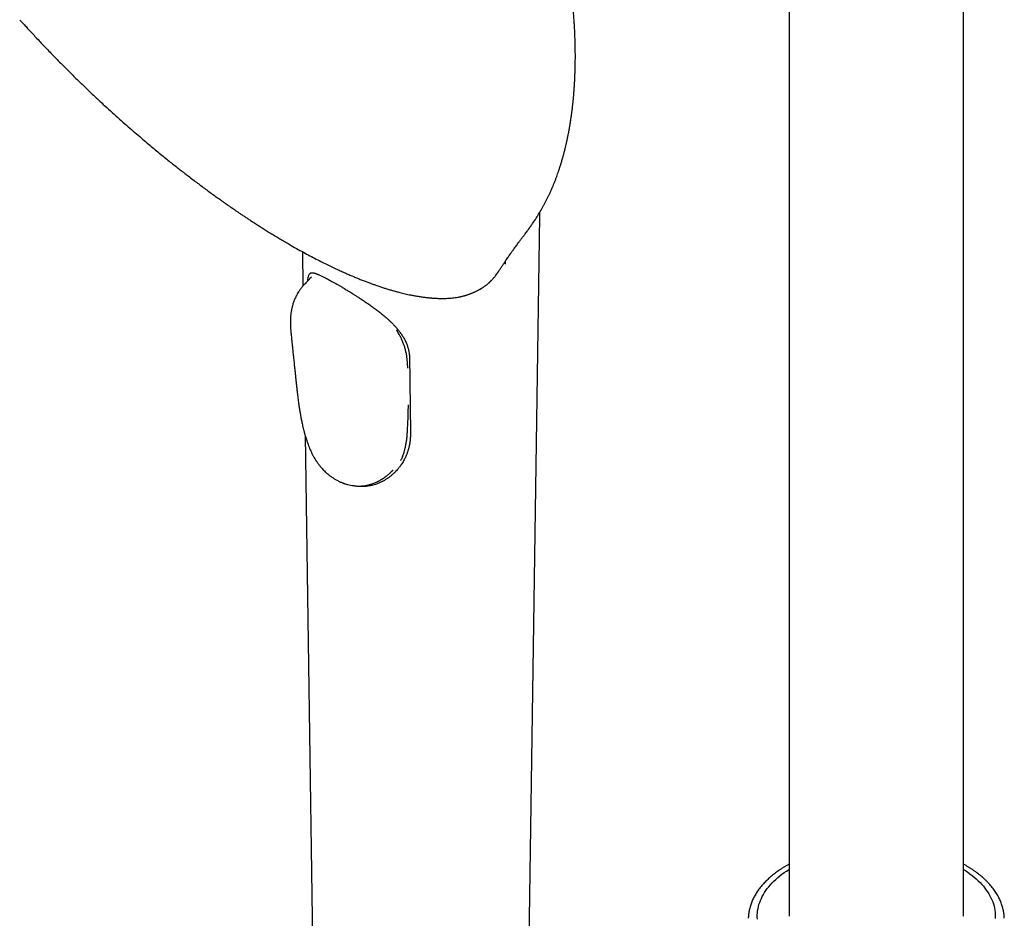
# Model space of a CAD drawing. Header units: millimetres. Extents: x 8 to 1020, y 12 to 2158.
# Tile 12 of 27: x 751 to 875, y 743 to 856. Entities that reach past the tile are written whole.
import ezdxf

# ---------------------------------------------------------------- set-up
doc = ezdxf.new("R2010")
doc.units = ezdxf.units.MM

msp = doc.modelspace()

# ---------------------------------------------------------------- linework, layer by layer
at = {"color": 7, "linetype": 'Continuous', "lineweight": 30}
for p, q in [((847.56, 874.08), (847.56, 743.32)), ((869.56, 743.32), (869.56, 874.08)), ((757.38, 849.18), (757.38, 849.18)), ((814.63, 729.13), (816.12, 831.53)), ((786.19, 827.09), (786.25, 822.76)), ((811.78, 825.89), (811.78, 825.51)), ((787.32, 823.89), (787.1, 823.66)), ((810.86, 824.51), (810.84, 824.49)), ((805.78, 821.36), (805.78, 821.36)), ((799.49, 812.41), (799.45, 813.03)), ((786.53, 803.94), (787.62, 729.13)), ((790.35, 798.39), (790.36, 798.38)), ((790.36, 798.38), (790.37, 798.38))]:
    msp.add_line(p, q, dxfattribs=at)
at = {"color": 7, "linetype": 'Continuous', "lineweight": 30, "flags": 128}
for points in [[(843.57, 742.96), (843.56, 743.22), (843.56, 743.48), (843.57, 743.75), (843.6, 744.01), (843.65, 744.27), (843.7, 744.53), (843.77, 744.79), (843.86, 745.05), (843.95, 745.31), (844.07, 745.56), (844.19, 745.81), (844.33, 746.06), (844.48, 746.31), (844.64, 746.56), (844.82, 746.8), (845.01, 747.04), (845.21, 747.28), (845.43, 747.51), (845.65, 747.74), (845.89, 747.96), (846.14, 748.18), (846.4, 748.4), (846.67, 748.61), (846.96, 748.81), (847.25, 749.01), (847.56, 749.21), (847.56, 749.21)], [(869.56, 749.21), (869.8, 749.06), (870.1, 748.86), (870.38, 748.66), (870.66, 748.45), (870.92, 748.23), (871.18, 748.02), (871.42, 747.79), (871.65, 747.57), (871.86, 747.33), (872.07, 747.1), (872.26, 746.86), (872.44, 746.62), (872.61, 746.37), (872.76, 746.13), (872.9, 745.88), (873.03, 745.62), (873.15, 745.37), (873.25, 745.11), (873.33, 744.86), (873.41, 744.6), (873.47, 744.34), (873.51, 744.07), (873.55, 743.81), (873.57, 743.55), (873.57, 743.29), (873.56, 743.02)]]:
    msp.add_lwpolyline(points, dxfattribs=at)
at = {"color": 7, "linetype": 'Continuous', "lineweight": 30}
for points, knots in [([(814.53, 829.68), (814.56, 829.72), (814.61, 829.79), (814.68, 829.89), (814.74, 829.97), (814.78, 830.02), (814.85, 830.12), (815, 830.33), (815.29, 830.75), (815.67, 831.32), (816.09, 831.99), (816.41, 832.54), (816.65, 832.98), (816.82, 833.3), (816.99, 833.63), (817.15, 833.96), (817.31, 834.27), (817.44, 834.57), (817.57, 834.86), (817.71, 835.16), (817.84, 835.49), (817.99, 835.85), (818.13, 836.21), (818.26, 836.57), (818.38, 836.91), (818.51, 837.26), (818.61, 837.59), (818.7, 837.86), (818.76, 838.07), (818.83, 838.27), (818.89, 838.48), (818.96, 838.72), (819.03, 838.96), (819.09, 839.18), (819.14, 839.38), (819.19, 839.56), (819.24, 839.76), (819.29, 839.95), (819.33, 840.14), (819.38, 840.31), (819.41, 840.47), (819.45, 840.62), (819.48, 840.78), (819.52, 840.95), (819.56, 841.14), (819.6, 841.32), (819.63, 841.47), (819.66, 841.59), (819.68, 841.71), (819.71, 841.83), (819.74, 841.97), (819.77, 842.13), (819.8, 842.3), (819.83, 842.45), (819.85, 842.6), (819.88, 842.74), (819.9, 842.88), (819.93, 843.02), (819.95, 843.16), (819.97, 843.28), (819.99, 843.39), (820, 843.49), (820.02, 843.59), (820.04, 843.69), (820.05, 843.82), (820.07, 843.95), (820.09, 844.08), (820.11, 844.18), (820.12, 844.26), (820.13, 844.35), (820.14, 844.45), (820.16, 844.57), (820.18, 844.7), (820.19, 844.83), (820.21, 844.93), (820.22, 845.03), (820.23, 845.13), (820.25, 845.26), (820.26, 845.4), (820.28, 845.56), (820.3, 845.73), (820.32, 845.9), (820.34, 846.09), (820.36, 846.29), (820.37, 846.47), (820.39, 846.66), (820.41, 846.85), (820.42, 847.03), (820.43, 847.17), (820.44, 847.29), (820.45, 847.43), (820.47, 847.58), (820.47, 847.72), (820.48, 847.84), (820.49, 847.96), (820.5, 848.16), (820.52, 848.43), (820.54, 848.74), (820.55, 849.05), (820.56, 849.34), (820.57, 849.65), (820.58, 849.95), (820.59, 850.24), (820.6, 850.54), (820.6, 850.81), (820.6, 851.1), (820.61, 851.37), (820.61, 851.64), (820.61, 851.92), (820.61, 852.16), (820.6, 852.38), (820.6, 852.58), (820.6, 852.79), (820.59, 853), (820.59, 853.19), (820.59, 853.38), (820.58, 853.55), (820.58, 853.74), (820.57, 853.99), (820.56, 854.31), (820.54, 854.66), (820.53, 855.01), (820.51, 855.32), (820.49, 855.61), (820.48, 855.89), (820.46, 856.18), (820.44, 856.48), (820.42, 856.77), (820.4, 857.02), (820.38, 857.22), (820.37, 857.38), (820.35, 857.57), (820.33, 857.77), (820.31, 857.98), (820.3, 858.17), (820.28, 858.36), (820.26, 858.57), (820.23, 858.81), (820.21, 859.04), (820.18, 859.28), (820.16, 859.51), (820.13, 859.72), (820.11, 859.91), (820.09, 860.1), (820.07, 860.26), (820.05, 860.41), (820.03, 860.57), (820.01, 860.73), (819.98, 860.91), (819.96, 861.09), (819.93, 861.29), (819.9, 861.5), (819.86, 861.79), (819.8, 862.16), (819.73, 862.61), (819.66, 863.04), (819.59, 863.45), (819.53, 863.81), (819.47, 864.17), (819.4, 864.52), (819.34, 864.84), (819.29, 865.11), (819.25, 865.33), (819.21, 865.51), (819.18, 865.67), (819.14, 865.84), (819.1, 866.03), (819.06, 866.23), (819.02, 866.43), (818.97, 866.63), (818.93, 866.82), (818.89, 867), (818.86, 867.16), (818.82, 867.33), (818.78, 867.5), (818.74, 867.68), (818.67, 867.95), (818.58, 868.33), (818.46, 868.82), (818.32, 869.35), (818.21, 869.76), (818.13, 870.07), (818.08, 870.26), (818.03, 870.44), (817.98, 870.6), (817.94, 870.75), (817.9, 870.9), (817.85, 871.07), (817.8, 871.26), (817.72, 871.5), (817.64, 871.78), (817.56, 872.06), (817.48, 872.31), (817.4, 872.56), (817.33, 872.79), (817.26, 872.99), (817.21, 873.17), (817.15, 873.34), (817.1, 873.5), (817.06, 873.63), (817.01, 873.76), (816.96, 873.91), (816.91, 874.06), (816.86, 874.2), (816.81, 874.36), (816.74, 874.56), (816.66, 874.77), (816.6, 874.96), (816.51, 875.21), (816.39, 875.52), (816.25, 875.91), (816.09, 876.32), (815.93, 876.74), (815.77, 877.14), (815.63, 877.48), (815.52, 877.75), (815.42, 877.99), (815.31, 878.26), (815.19, 878.52), (815.08, 878.79), (814.97, 879.03), (814.86, 879.27), (814.76, 879.5), (814.67, 879.71), (814.58, 879.9), (814.5, 880.07), (814.41, 880.25), (814.32, 880.44), (814.22, 880.65), (814.11, 880.88), (813.98, 881.14), (813.84, 881.42), (813.68, 881.74), (813.52, 882.06), (813.35, 882.37), (813.2, 882.65), (813.08, 882.87), (812.99, 883.05), (812.91, 883.18), (812.84, 883.32), (812.75, 883.48), (812.63, 883.69), (812.5, 883.92), (812.37, 884.15), (812.25, 884.35), (812.15, 884.52), (812.07, 884.66), (811.99, 884.8), (811.91, 884.92), (811.84, 885.05), (811.76, 885.19), (811.67, 885.33), (811.57, 885.49), (811.47, 885.65), (811.37, 885.81), (811.28, 885.96), (811.19, 886.09), (811.11, 886.23), (811.01, 886.37), (810.91, 886.53), (810.8, 886.7), (810.69, 886.87), (810.6, 887.01), (810.51, 887.13), (810.43, 887.26), (810.34, 887.4), (810.21, 887.58), (810.06, 887.8), (809.89, 888.05), (809.72, 888.29), (809.55, 888.54), (809.36, 888.79), (809.17, 889.06), (809.01, 889.28), (808.88, 889.45), (808.79, 889.58), (808.69, 889.71), (808.58, 889.85), (808.48, 889.98), (808.39, 890.1), (808.3, 890.22), (808.2, 890.35), (808.1, 890.47), (808.02, 890.58), (807.94, 890.69), (807.85, 890.8), (807.76, 890.91), (807.67, 891.02), (807.6, 891.11), (807.55, 891.18), (807.49, 891.24), (807.43, 891.32), (807.35, 891.42), (807.26, 891.53), (807.17, 891.64), (807.07, 891.75), (806.98, 891.87), (806.88, 891.99), (806.78, 892.1), (806.69, 892.21), (806.6, 892.32), (806.51, 892.42), (806.42, 892.53), (806.31, 892.65), (806.21, 892.77), (806.12, 892.88), (806.05, 892.95), (805.99, 893.02), (805.93, 893.1), (805.85, 893.19), (805.76, 893.28), (805.68, 893.38), (805.6, 893.46), (805.52, 893.55), (805.44, 893.64), (805.35, 893.74), (805.24, 893.86), (805.13, 893.98), (805.03, 894.08), (804.95, 894.18), (804.85, 894.28), (804.74, 894.39), (804.62, 894.52), (804.5, 894.65), (804.41, 894.75), (804.32, 894.84), (804.22, 894.94), (804.11, 895.05), (804.02, 895.15), (803.94, 895.23), (803.85, 895.32), (803.75, 895.43), (803.62, 895.56), (803.47, 895.7), (803.32, 895.85), (803.2, 895.97), (803.09, 896.07), (803, 896.17), (802.9, 896.27), (802.78, 896.38), (802.67, 896.48), (802.56, 896.58), (802.46, 896.69), (802.33, 896.81), (802.19, 896.93), (802.06, 897.05), (801.95, 897.15), (801.85, 897.25), (801.73, 897.36), (801.6, 897.48), (801.47, 897.59), (801.36, 897.7), (801.25, 897.79), (801.14, 897.89), (801.01, 898), (800.88, 898.12), (800.75, 898.23), (800.64, 898.33), (800.52, 898.43), (800.39, 898.54), (800.25, 898.66), (800.1, 898.78), (799.98, 898.89), (799.88, 898.97), (799.8, 899.04), (799.71, 899.11), (799.61, 899.19), (799.5, 899.28), (799.39, 899.38), (799.28, 899.47), (799.18, 899.54), (799.1, 899.61), (799.01, 899.68), (798.91, 899.76), (798.78, 899.86), (798.63, 899.98), (798.48, 900.1), (798.35, 900.2), (798.23, 900.29), (798.12, 900.38), (798, 900.47), (797.87, 900.56), (797.74, 900.66), (797.62, 900.76), (797.5, 900.84), (797.39, 900.92), (797.28, 901.01), (797.15, 901.1), (797, 901.21), (796.83, 901.33), (796.67, 901.45), (796.51, 901.56), (796.37, 901.66), (796.2, 901.78), (796.02, 901.9), (795.81, 902.05), (795.61, 902.18), (795.43, 902.31), (795.27, 902.41), (795.12, 902.51), (794.96, 902.62), (794.77, 902.74), (794.57, 902.87), (794.38, 902.99), (794.22, 903.1), (794.07, 903.2), (793.92, 903.29), (793.76, 903.39), (793.58, 903.5), (793.38, 903.62), (793.19, 903.73), (793.02, 903.84), (792.87, 903.93), (792.75, 904), (792.66, 904.05), (792.58, 904.1), (792.48, 904.16), (792.35, 904.23), (792.26, 904.29), (792.2, 904.32)], [0, 0, 0, 0, 0.001906, 0.003412, 0.004516, 0.005291, 0.006042, 0.009077, 0.014566, 0.024461, 0.033475, 0.042797, 0.047057, 0.051367, 0.055729, 0.060147, 0.064409, 0.068141, 0.071844, 0.075703, 0.079949, 0.084414, 0.089584, 0.094126, 0.098227, 0.102496, 0.107561, 0.110418, 0.112886, 0.115293, 0.117863, 0.121006, 0.124104, 0.126724, 0.129051, 0.131488, 0.133624, 0.136113, 0.138452, 0.140511, 0.142313, 0.144091, 0.145961, 0.148099, 0.15048, 0.152652, 0.154432, 0.155798, 0.157132, 0.158522, 0.160164, 0.1622, 0.164152, 0.166082, 0.167741, 0.169345, 0.171178, 0.172722, 0.174454, 0.176033, 0.177276, 0.178365, 0.179465, 0.180727, 0.18223, 0.183991, 0.18548, 0.186601, 0.187584, 0.188572, 0.189675, 0.191121, 0.192877, 0.194417, 0.195578, 0.19658, 0.197838, 0.19928, 0.201067, 0.202946, 0.204911, 0.206874, 0.209204, 0.21166, 0.2136, 0.215698, 0.218303, 0.220451, 0.221823, 0.223081, 0.224737, 0.226707, 0.228328, 0.229565, 0.230907, 0.232499, 0.236705, 0.240302, 0.243175, 0.247395, 0.250285, 0.253907, 0.257481, 0.260501, 0.263975, 0.266699, 0.270393, 0.273273, 0.2761, 0.279823, 0.281437, 0.283764, 0.286455, 0.28881, 0.290901, 0.292998, 0.295094, 0.296876, 0.299569, 0.303403, 0.307791, 0.311512, 0.315333, 0.318477, 0.321374, 0.325036, 0.328253, 0.331622, 0.335166, 0.336766, 0.338553, 0.340685, 0.343159, 0.345587, 0.34768, 0.349687, 0.352264, 0.355006, 0.35772, 0.360412, 0.363123, 0.365841, 0.368157, 0.370227, 0.37212, 0.373891, 0.375467, 0.377527, 0.3795, 0.381631, 0.38392, 0.38641, 0.389129, 0.393862, 0.399155, 0.404778, 0.409065, 0.413335, 0.41759, 0.421807, 0.425616, 0.428891, 0.431642, 0.433335, 0.435191, 0.437225, 0.439447, 0.441849, 0.444207, 0.446492, 0.448772, 0.451228, 0.453764, 0.456119, 0.458297, 0.460378, 0.462478, 0.468245, 0.474281, 0.480678, 0.487294, 0.489679, 0.492064, 0.494328, 0.49632, 0.498135, 0.500018, 0.502027, 0.504368, 0.507124, 0.511256, 0.514639, 0.517793, 0.520918, 0.524087, 0.52635, 0.528614, 0.530793, 0.532941, 0.534351, 0.536049, 0.538155, 0.540122, 0.541569, 0.543605, 0.546326, 0.549133, 0.551523, 0.553816, 0.558416, 0.563529, 0.568729, 0.574083, 0.579573, 0.583959, 0.587008, 0.589892, 0.593154, 0.59693, 0.600043, 0.603123, 0.606172, 0.609136, 0.611826, 0.614108, 0.616216, 0.618457, 0.620835, 0.623448, 0.626364, 0.629584, 0.633285, 0.637324, 0.64164, 0.645672, 0.649283, 0.652473, 0.654379, 0.656094, 0.657731, 0.659781, 0.662304, 0.665746, 0.668811, 0.671497, 0.673601, 0.675534, 0.677306, 0.678917, 0.680488, 0.682404, 0.68433, 0.6864, 0.688582, 0.69085, 0.69291, 0.694651, 0.696281, 0.698252, 0.700564, 0.702933, 0.705201, 0.707189, 0.708774, 0.710389, 0.712412, 0.714558, 0.717885, 0.721485, 0.724857, 0.727945, 0.732096, 0.735594, 0.73946, 0.741276, 0.742989, 0.744924, 0.74706, 0.748928, 0.750472, 0.752225, 0.754135, 0.756059, 0.757663, 0.759002, 0.760575, 0.76251, 0.764057, 0.765335, 0.766332, 0.767162, 0.76832, 0.769862, 0.771552, 0.773032, 0.774925, 0.776626, 0.77834, 0.780147, 0.781792, 0.78337, 0.784825, 0.786416, 0.788336, 0.790493, 0.791923, 0.793038, 0.793926, 0.795071, 0.796544, 0.798093, 0.799607, 0.800849, 0.802133, 0.803491, 0.805089, 0.806944, 0.80899, 0.810685, 0.811937, 0.813409, 0.815367, 0.817496, 0.819565, 0.821225, 0.822436, 0.824065, 0.826019, 0.827621, 0.828761, 0.830173, 0.831847, 0.833898, 0.836448, 0.839074, 0.841012, 0.84266, 0.843958, 0.845598, 0.847665, 0.849537, 0.850918, 0.852613, 0.854676, 0.856979, 0.859061, 0.860724, 0.862225, 0.864134, 0.866245, 0.868273, 0.87005, 0.871517, 0.873182, 0.875254, 0.87734, 0.87929, 0.880956, 0.882574, 0.884564, 0.886842, 0.889163, 0.891187, 0.892353, 0.893534, 0.89484, 0.896303, 0.897991, 0.899854, 0.901469, 0.902848, 0.904054, 0.905265, 0.90662, 0.908383, 0.910961, 0.913169, 0.915042, 0.916685, 0.918432, 0.919982, 0.921771, 0.923815, 0.925702, 0.927187, 0.928753, 0.930319, 0.93211, 0.934241, 0.936727, 0.939252, 0.941218, 0.943275, 0.945431, 0.947988, 0.951001, 0.954045, 0.956405, 0.958548, 0.960508, 0.962638, 0.965343, 0.968213, 0.970851, 0.973037, 0.975002, 0.976977, 0.979077, 0.981493, 0.984285, 0.986905, 0.989053, 0.991147, 0.993053, 0.993866, 0.994854, 0.996205, 0.997921, 1, 1, 1, 1]), ([(750.53, 856.34), (750.64, 856.23), (750.87, 855.98), (751.24, 855.57), (751.65, 855.11), (752.11, 854.63), (752.59, 854.1), (753.12, 853.54), (753.66, 852.97), (754.22, 852.38), (754.8, 851.79), (755.41, 851.16), (756.05, 850.51), (756.71, 849.85), (757.16, 849.4), (757.38, 849.18)], [0, 0, 0, 0, 0.047043, 0.10495, 0.167715, 0.235339, 0.307821, 0.385161, 0.46736, 0.546977, 0.630675, 0.718456, 0.810318, 0.906261, 1, 1, 1, 1]), ([(757.38, 849.18), (757.72, 848.85), (758.4, 848.19), (759.43, 847.2), (760.12, 846.55), (760.47, 846.23)], [0, 0, 0, 0, 0.331128, 0.668568, 1, 1, 1, 1]), ([(760.47, 846.23), (760.74, 845.98), (761.32, 845.44), (762.21, 844.63), (763.11, 843.82), (763.99, 843.04), (764.84, 842.31), (765.64, 841.62), (766.39, 840.98), (767.11, 840.38), (767.79, 839.81), (768.45, 839.28), (769.07, 838.77), (769.67, 838.29), (770.24, 837.84), (770.78, 837.42), (771.29, 837.02), (771.82, 836.61), (772.37, 836.19), (772.96, 835.74), (773.54, 835.31), (774.11, 834.89), (774.68, 834.47), (775.23, 834.07), (775.66, 833.77), (775.97, 833.55), (776.15, 833.42), (776.31, 833.31), (776.42, 833.23), (776.5, 833.17), (776.56, 833.13), (776.63, 833.08), (776.71, 833.02), (776.81, 832.95), (776.94, 832.87), (777.09, 832.76), (777.28, 832.63), (777.5, 832.48), (777.75, 832.3), (778.04, 832.11), (778.35, 831.9), (778.7, 831.66), (779.07, 831.42), (779.46, 831.16), (779.87, 830.89), (780.31, 830.61), (780.77, 830.31), (781.26, 830), (781.76, 829.68), (782.28, 829.36), (782.81, 829.04), (783.37, 828.71), (783.94, 828.37), (784.33, 828.14), (784.53, 828.03)], [0, 0, 0, 0, 0.034411, 0.073467, 0.111169, 0.147516, 0.182508, 0.216144, 0.246618, 0.275887, 0.303952, 0.330812, 0.356467, 0.380918, 0.404164, 0.426206, 0.447043, 0.466682, 0.49136, 0.51528, 0.538441, 0.562709, 0.586084, 0.608568, 0.630159, 0.639138, 0.646827, 0.653146, 0.658095, 0.661021, 0.663236, 0.66587, 0.669183, 0.673317, 0.678422, 0.684866, 0.692654, 0.701785, 0.71226, 0.724078, 0.73724, 0.751746, 0.767595, 0.7836, 0.800775, 0.819121, 0.838637, 0.859325, 0.881183, 0.902864, 0.925587, 0.94935, 0.974155, 1, 1, 1, 1]), ([(816.12, 831.53), (816.12, 831.6), (816.13, 831.75), (816.13, 831.93), (816.13, 832.04), (816.13, 832.07)], [0, 0, 0, 0, 0.371378, 0.837407, 1, 1, 1, 1]), ([(810.84, 824.49), (810.86, 824.51), (810.9, 824.57), (810.95, 824.65), (811.02, 824.76), (811.12, 824.9), (811.23, 825.07), (811.34, 825.24), (811.46, 825.41), (811.56, 825.57), (811.67, 825.73), (811.8, 825.91), (811.94, 826.13), (812.1, 826.35), (812.25, 826.57), (812.39, 826.78), (812.53, 826.97), (812.66, 827.16), (812.8, 827.35), (812.95, 827.55), (813.1, 827.76), (813.26, 827.97), (813.39, 828.16), (813.5, 828.3), (813.58, 828.41), (813.66, 828.52), (813.75, 828.64), (813.83, 828.75), (813.91, 828.86), (814, 828.97), (814.1, 829.11), (814.23, 829.28), (814.37, 829.47), (814.47, 829.6), (814.53, 829.68)], [0, 0, 0, 0, 0.014537, 0.034931, 0.053147, 0.082622, 0.11456, 0.147345, 0.181911, 0.212369, 0.238801, 0.272742, 0.315215, 0.362152, 0.400788, 0.447551, 0.483113, 0.518325, 0.555601, 0.596469, 0.638225, 0.678306, 0.722202, 0.745237, 0.764497, 0.785783, 0.808323, 0.830861, 0.847254, 0.868207, 0.893886, 0.924395, 0.959773, 1, 1, 1, 1]), ([(784.53, 828.03), (784.83, 827.85), (785.43, 827.51), (786.3, 827.03), (787.13, 826.58), (787.92, 826.17), (788.68, 825.78), (789.4, 825.43), (790.06, 825.1), (790.68, 824.82), (791.24, 824.56), (791.78, 824.32), (792.29, 824.1), (792.77, 823.9), (793.25, 823.7), (793.73, 823.51), (794.21, 823.33), (794.65, 823.16), (795.06, 823.01), (795.49, 822.86), (795.94, 822.7), (796.4, 822.55), (796.78, 822.44), (797.08, 822.34), (797.32, 822.27), (797.55, 822.2), (797.77, 822.14), (798, 822.08), (798.24, 822.02), (798.51, 821.95), (798.81, 821.87), (799.14, 821.79), (799.49, 821.71), (799.86, 821.64), (800.2, 821.57), (800.51, 821.51), (800.77, 821.47), (801.04, 821.43), (801.29, 821.39), (801.53, 821.36), (801.74, 821.33), (801.92, 821.31), (802.09, 821.29), (802.22, 821.28), (802.32, 821.27), (802.4, 821.26), (802.46, 821.26), (802.52, 821.25), (802.57, 821.25), (802.62, 821.25), (802.66, 821.24), (802.71, 821.24), (802.77, 821.24), (802.84, 821.23), (802.92, 821.23), (803.02, 821.22), (803.13, 821.22), (803.27, 821.21), (803.44, 821.2), (803.62, 821.2), (803.79, 821.2), (803.89, 821.2), (803.93, 821.2)], [0, 0, 0, 0, 0.039553, 0.077769, 0.114647, 0.150186, 0.184386, 0.217248, 0.248771, 0.276491, 0.303086, 0.328555, 0.352899, 0.376117, 0.39821, 0.423234, 0.446637, 0.468432, 0.489177, 0.509174, 0.534226, 0.557993, 0.580475, 0.593765, 0.606561, 0.618862, 0.63067, 0.642576, 0.655633, 0.66986, 0.686861, 0.70528, 0.725116, 0.746369, 0.769041, 0.784206, 0.799947, 0.816181, 0.831622, 0.845818, 0.858548, 0.870077, 0.880405, 0.889532, 0.894815, 0.899591, 0.90386, 0.907623, 0.910879, 0.913628, 0.916512, 0.919252, 0.922849, 0.927303, 0.932616, 0.938787, 0.945816, 0.955383, 0.966186, 0.978226, 0.991502, 1, 1, 1, 1]), ([(787.1, 823.66), (787.09, 823.65), (787.02, 823.58), (786.89, 823.44), (786.71, 823.25), (786.54, 823.07), (786.38, 822.91), (786.24, 822.75), (786.11, 822.59), (785.99, 822.44), (785.87, 822.28), (785.75, 822.11), (785.61, 821.89), (785.48, 821.65), (785.35, 821.41), (785.25, 821.18), (785.16, 820.96), (785.08, 820.74), (785, 820.52), (784.95, 820.33), (784.91, 820.18), (784.88, 820.06), (784.84, 819.92), (784.82, 819.8), (784.8, 819.69), (784.78, 819.58), (784.76, 819.45), (784.73, 819.28), (784.71, 819.11), (784.7, 818.95), (784.69, 818.8), (784.68, 818.64), (784.67, 818.49), (784.67, 818.35), (784.67, 818.23), (784.67, 818.11), (784.67, 818.01), (784.68, 817.92), (784.68, 817.82), (784.68, 817.73), (784.69, 817.64), (784.69, 817.57), (784.7, 817.48), (784.7, 817.37), (784.71, 817.26), (784.72, 817.17), (784.73, 817.09), (784.73, 817.01), (784.74, 816.93), (784.75, 816.84), (784.76, 816.74), (784.77, 816.63), (784.78, 816.55), (784.78, 816.51)], [0, 0, 0, 0, 0.004373, 0.037389, 0.070097, 0.099037, 0.124307, 0.147946, 0.171374, 0.194121, 0.215961, 0.237975, 0.268027, 0.305913, 0.334228, 0.362514, 0.39204, 0.417954, 0.448106, 0.474404, 0.48682, 0.502529, 0.521564, 0.537985, 0.549477, 0.560861, 0.578458, 0.6005, 0.624698, 0.644847, 0.664028, 0.684841, 0.708982, 0.727999, 0.745189, 0.760564, 0.775934, 0.787998, 0.802873, 0.818087, 0.830151, 0.839106, 0.85258, 0.869904, 0.886865, 0.901396, 0.910493, 0.922025, 0.936309, 0.948456, 0.962538, 0.980463, 1, 1, 1, 1]), ([(786.86, 823.41), (786.86, 823.43), (786.87, 823.55), (786.89, 823.7), (786.93, 823.9), (786.97, 824.07), (787.05, 824.23), (787.11, 824.33), (787.16, 824.37), (787.17, 824.38)], [0, 0, 0, 0, 0.039868, 0.237779, 0.337163, 0.534399, 0.732737, 0.934255, 1, 1, 1, 1]), ([(787.17, 824.38), (787.18, 824.39), (787.2, 824.41), (787.23, 824.42), (787.25, 824.43), (787.28, 824.44), (787.3, 824.44), (787.31, 824.44), (787.33, 824.44), (787.34, 824.44), (787.36, 824.44), (787.39, 824.44), (787.43, 824.44), (787.48, 824.44), (787.54, 824.43), (787.6, 824.42), (787.67, 824.4), (787.75, 824.38), (787.82, 824.36), (787.9, 824.33), (787.97, 824.31), (788.05, 824.27), (788.15, 824.24), (788.26, 824.19), (788.39, 824.13), (788.55, 824.06), (788.72, 823.98), (788.9, 823.89), (789.11, 823.78), (789.35, 823.66), (789.62, 823.51), (789.91, 823.35), (790.24, 823.17), (790.48, 823.03), (790.6, 822.96)], [0, 0, 0, 0, 0.039085, 0.077223, 0.109429, 0.134296, 0.153874, 0.168141, 0.177782, 0.187619, 0.198571, 0.210642, 0.23569, 0.262898, 0.288246, 0.318971, 0.345989, 0.371154, 0.398442, 0.420148, 0.443094, 0.46728, 0.493292, 0.523549, 0.558323, 0.597625, 0.63574, 0.677337, 0.722411, 0.770962, 0.823001, 0.878519, 0.93751, 1, 1, 1, 1]), ([(809.22, 822.78), (809.25, 822.8), (809.31, 822.85), (809.41, 822.93), (809.52, 823.01), (809.61, 823.09), (809.69, 823.16), (809.76, 823.21), (809.81, 823.26), (809.85, 823.3), (809.89, 823.34), (809.93, 823.38), (809.98, 823.42), (810.03, 823.47), (810.09, 823.54), (810.16, 823.62), (810.26, 823.72), (810.35, 823.83), (810.45, 823.94), (810.57, 824.1), (810.71, 824.29), (810.81, 824.44), (810.86, 824.51)], [0, 0, 0, 0, 0.037767, 0.101489, 0.158346, 0.208337, 0.251461, 0.287718, 0.317107, 0.340593, 0.362576, 0.386964, 0.413759, 0.44296, 0.474566, 0.527482, 0.586011, 0.649657, 0.713797, 0.777299, 0.900185, 1, 1, 1, 1]), ([(790.6, 822.96), (790.71, 822.9), (790.91, 822.78), (791.21, 822.61), (791.47, 822.45), (791.71, 822.31), (791.91, 822.18), (792.08, 822.08), (792.2, 822.01), (792.28, 821.95), (792.35, 821.91), (792.41, 821.87), (792.48, 821.83), (792.56, 821.78), (792.68, 821.71), (792.81, 821.62), (792.97, 821.52), (793.23, 821.36), (793.57, 821.14), (794, 820.85), (794.45, 820.55), (794.9, 820.23), (795.36, 819.89), (795.82, 819.55), (796.28, 819.18), (796.67, 818.85), (796.99, 818.57), (797.25, 818.33), (797.5, 818.09), (797.74, 817.84), (797.97, 817.59), (798.16, 817.37), (798.3, 817.2), (798.4, 817.07), (798.48, 816.97), (798.55, 816.87), (798.6, 816.79), (798.65, 816.72), (798.71, 816.64), (798.79, 816.53), (798.88, 816.37), (799, 816.18), (799.11, 815.97), (799.21, 815.76), (799.31, 815.54), (799.39, 815.32), (799.46, 815.11), (799.52, 814.9), (799.58, 814.68), (799.63, 814.44), (799.66, 814.18), (799.69, 813.92), (799.69, 813.74), (799.69, 813.66)], [0, 0, 0, 0, 0.030144, 0.057234, 0.081277, 0.102276, 0.120227, 0.135128, 0.144302, 0.151761, 0.157507, 0.161538, 0.166988, 0.17433, 0.183742, 0.195221, 0.208767, 0.224059, 0.259544, 0.293341, 0.33205, 0.369124, 0.407151, 0.446308, 0.48659, 0.528032, 0.551763, 0.575865, 0.600336, 0.625177, 0.650388, 0.675193, 0.688117, 0.699621, 0.709711, 0.71839, 0.725662, 0.73163, 0.738543, 0.747319, 0.763831, 0.781508, 0.799724, 0.818479, 0.837791, 0.857761, 0.875418, 0.893578, 0.912242, 0.932067, 0.954262, 0.97887, 1, 1, 1, 1]), ([(805.78, 821.36), (805.84, 821.37), (805.95, 821.39), (806.1, 821.42), (806.25, 821.46), (806.38, 821.49), (806.49, 821.52), (806.58, 821.54), (806.67, 821.56), (806.73, 821.58), (806.8, 821.6), (806.87, 821.62), (806.93, 821.64), (807.03, 821.68), (807.16, 821.72), (807.32, 821.78), (807.47, 821.83), (807.6, 821.89), (807.72, 821.93), (807.82, 821.98), (807.94, 822.03), (808.06, 822.09), (808.17, 822.14), (808.28, 822.2), (808.39, 822.26), (808.47, 822.3), (808.54, 822.34), (808.58, 822.37), (808.63, 822.39), (808.66, 822.41), (808.7, 822.44), (808.74, 822.46), (808.79, 822.49), (808.85, 822.53), (808.93, 822.58), (809.02, 822.64), (809.12, 822.71), (809.19, 822.76), (809.22, 822.78)], [0, 0, 0, 0, 0.039592, 0.081256, 0.118798, 0.152219, 0.181518, 0.206694, 0.227748, 0.246212, 0.263277, 0.280937, 0.299194, 0.318047, 0.362234, 0.406639, 0.449669, 0.491324, 0.520493, 0.552152, 0.586985, 0.624992, 0.657081, 0.69113, 0.725871, 0.757062, 0.773138, 0.787942, 0.801476, 0.813738, 0.824729, 0.836651, 0.852333, 0.873939, 0.900109, 0.930843, 0.966142, 1, 1, 1, 1]), ([(803.93, 821.2), (804.02, 821.2), (804.2, 821.2), (804.48, 821.22), (804.79, 821.24), (805.11, 821.26), (805.44, 821.3), (805.66, 821.34), (805.78, 821.36)], [0, 0, 0, 0, 0.131555, 0.281587, 0.444051, 0.61894, 0.806254, 1, 1, 1, 1]), ([(798.61, 816.27), (798.53, 816.42), (798.37, 816.73), (798.19, 817.05), (798.08, 817.22), (798.06, 817.23)], [0, 0, 0, 0, 0.473726, 0.949106, 1, 1, 1, 1]), ([(784.78, 816.51), (784.79, 816.42), (784.8, 816.25), (784.83, 816.02), (784.85, 815.81), (784.87, 815.63), (784.88, 815.47), (784.9, 815.35), (784.91, 815.26), (784.91, 815.2), (784.92, 815.15), (784.92, 815.11), (784.93, 815.06), (784.93, 814.99), (784.95, 814.88), (784.96, 814.74), (784.98, 814.6), (784.99, 814.43), (785.01, 814.25), (785.04, 814.03), (785.06, 813.77), (785.09, 813.47), (785.13, 813.14), (785.17, 812.78), (785.21, 812.38), (785.26, 811.96), (785.3, 811.52), (785.35, 811.06), (785.41, 810.57), (785.46, 810.06), (785.5, 809.7), (785.52, 809.52)], [0, 0, 0, 0, 0.038295, 0.07216, 0.101846, 0.127408, 0.148852, 0.166179, 0.178724, 0.187626, 0.193584, 0.199631, 0.206119, 0.213048, 0.23112, 0.25163, 0.271994, 0.294759, 0.321069, 0.350973, 0.389144, 0.43193, 0.479327, 0.53133, 0.587934, 0.649138, 0.711058, 0.777071, 0.847182, 0.921436, 1, 1, 1, 1]), ([(799.45, 813.03), (799.44, 813.15), (799.42, 813.41), (799.38, 813.78), (799.32, 814.17), (799.23, 814.56), (799.12, 814.96), (798.99, 815.37), (798.83, 815.78), (798.7, 816.08), (798.62, 816.24), (798.61, 816.27)], [0, 0, 0, 0, 0.119779, 0.239523, 0.359902, 0.480277, 0.603743, 0.727207, 0.852233, 0.977256, 1, 1, 1, 1]), ([(799.7, 813.66), (799.71, 812.25), (799.76, 809.13), (799.8, 806.02), (799.82, 804.31)], [0, 0, 0, 0, 0.451909, 1, 1, 1, 1]), ([(785.52, 809.52), (785.54, 809.39), (785.56, 809.14), (785.61, 808.79), (785.65, 808.45), (785.69, 808.13), (785.73, 807.83), (785.77, 807.55), (785.81, 807.28), (785.85, 807.03), (785.89, 806.8), (785.93, 806.6), (785.96, 806.4), (786, 806.19), (786.05, 805.95), (786.1, 805.69), (786.15, 805.42), (786.22, 805.13), (786.29, 804.83), (786.36, 804.56), (786.42, 804.33), (786.47, 804.15), (786.51, 804), (786.55, 803.87), (786.58, 803.75), (786.63, 803.61), (786.69, 803.42), (786.77, 803.18), (786.86, 802.91), (786.97, 802.61), (787.11, 802.28), (787.27, 801.92), (787.43, 801.58), (787.6, 801.27), (787.73, 801.04), (787.83, 800.88), (787.89, 800.78), (787.94, 800.7), (787.98, 800.65), (788, 800.61), (788.02, 800.58), (788.06, 800.52), (788.13, 800.43), (788.22, 800.3), (788.33, 800.16), (788.45, 800.01), (788.6, 799.83), (788.77, 799.64), (788.96, 799.44), (789.19, 799.23), (789.45, 799.01), (789.73, 798.78), (790.04, 798.57), (790.25, 798.45), (790.35, 798.39)], [0, 0, 0, 0, 0.038074, 0.071933, 0.103128, 0.132175, 0.159017, 0.183484, 0.205514, 0.22691, 0.245336, 0.260986, 0.276615, 0.293218, 0.311904, 0.331698, 0.352601, 0.374609, 0.397708, 0.420118, 0.435548, 0.449053, 0.460631, 0.470285, 0.478168, 0.487208, 0.502673, 0.520644, 0.541129, 0.564162, 0.589564, 0.620392, 0.648787, 0.674771, 0.698368, 0.709269, 0.718642, 0.725869, 0.730945, 0.733133, 0.735696, 0.739908, 0.749323, 0.762465, 0.775673, 0.79129, 0.809335, 0.829827, 0.852794, 0.878264, 0.906272, 0.93688, 0.970167, 1, 1, 1, 1]), ([(799.46, 804.93), (799.47, 805.27), (799.51, 805.96), (799.54, 806.92), (799.55, 807.52), (799.56, 807.79)], [0, 0, 0, 0, 0.360369, 0.720792, 1, 1, 1, 1]), ([(798.82, 801.27), (798.87, 801.41), (798.97, 801.68), (799.1, 802.11), (799.2, 802.56), (799.29, 803.03), (799.36, 803.51), (799.4, 803.99), (799.43, 804.47), (799.45, 804.77), (799.46, 804.93)], [0, 0, 0, 0, 0.125925, 0.251961, 0.377929, 0.50658, 0.635296, 0.763971, 0.881968, 1, 1, 1, 1]), ([(799.82, 804.31), (799.82, 804.23), (799.82, 804.04), (799.81, 803.76), (799.79, 803.48), (799.77, 803.24), (799.74, 803.03), (799.71, 802.86), (799.68, 802.72), (799.66, 802.6), (799.64, 802.51), (799.62, 802.43), (799.6, 802.35), (799.58, 802.26), (799.54, 802.14), (799.5, 802), (799.45, 801.84), (799.39, 801.66), (799.31, 801.48), (799.23, 801.28), (799.13, 801.07), (799.01, 800.84), (798.88, 800.6), (798.74, 800.37), (798.6, 800.16), (798.47, 799.99), (798.36, 799.85), (798.27, 799.74), (798.2, 799.66), (798.17, 799.62), (798.15, 799.6)], [0, 0, 0, 0, 0.050443, 0.110376, 0.164609, 0.213155, 0.256023, 0.287414, 0.314871, 0.338396, 0.357992, 0.373659, 0.385399, 0.40538, 0.428811, 0.456531, 0.489754, 0.528854, 0.565926, 0.607076, 0.652306, 0.701611, 0.754993, 0.809214, 0.857323, 0.89909, 0.934529, 0.963655, 0.986497, 1, 1, 1, 1]), ([(798.82, 801.27), (798.78, 801.2), (798.72, 801.05), (798.64, 800.89), (798.59, 800.79), (798.58, 800.77)], [0, 0, 0, 0, 0.418599, 0.837723, 1, 1, 1, 1]), ([(790.37, 798.38), (790.42, 798.35), (790.55, 798.28), (790.73, 798.18), (790.91, 798.09), (791.07, 798.03), (791.19, 797.97), (791.28, 797.94), (791.36, 797.91), (791.42, 797.89), (791.48, 797.87), (791.58, 797.83), (791.73, 797.78), (791.96, 797.72), (792.25, 797.65), (792.56, 797.6), (792.82, 797.57), (793.05, 797.55), (793.29, 797.55), (793.54, 797.55), (793.8, 797.57), (794.06, 797.6), (794.29, 797.64), (794.49, 797.69), (794.66, 797.73), (794.83, 797.78), (795, 797.83), (795.17, 797.89), (795.33, 797.96), (795.47, 798.02), (795.6, 798.08), (795.7, 798.13), (795.82, 798.19), (795.93, 798.25), (796.04, 798.31), (796.12, 798.36), (796.2, 798.4), (796.28, 798.46), (796.37, 798.51), (796.44, 798.56), (796.5, 798.6), (796.56, 798.65), (796.63, 798.7), (796.72, 798.76), (796.82, 798.84), (796.93, 798.93), (797.03, 799.01), (797.12, 799.09), (797.19, 799.15), (797.25, 799.2), (797.31, 799.26), (797.39, 799.33), (797.46, 799.4), (797.52, 799.46), (797.57, 799.51), (797.61, 799.54), (797.62, 799.56)], [0, 0, 0, 0, 0.024579, 0.05462, 0.080603, 0.102455, 0.120108, 0.132832, 0.141751, 0.149416, 0.158241, 0.168237, 0.191325, 0.217517, 0.263352, 0.307437, 0.338409, 0.367249, 0.397932, 0.428854, 0.463758, 0.501548, 0.529658, 0.555546, 0.576623, 0.599345, 0.621626, 0.645975, 0.666927, 0.687154, 0.702998, 0.716802, 0.731929, 0.751003, 0.765264, 0.775742, 0.784886, 0.798379, 0.812206, 0.82174, 0.829317, 0.838506, 0.849312, 0.861398, 0.876713, 0.893158, 0.910366, 0.924514, 0.933863, 0.940865, 0.951044, 0.964786, 0.976925, 0.984703, 0.992194, 1, 1, 1, 1]), ([(798.15, 799.6), (798.08, 799.52), (797.93, 799.36), (797.7, 799.13), (797.44, 798.91), (797.18, 798.69), (796.9, 798.49), (796.61, 798.31), (796.31, 798.14), (796, 797.99), (795.7, 797.86), (795.4, 797.75), (795.09, 797.66), (794.79, 797.59), (794.5, 797.54), (794.23, 797.5), (793.96, 797.48), (793.68, 797.48), (793.41, 797.48), (793.13, 797.51), (792.85, 797.54), (792.66, 797.58), (792.56, 797.6), (792.55, 797.61)], [0, 0, 0, 0, 0.050428, 0.10376, 0.157092, 0.211212, 0.265331, 0.32029, 0.375247, 0.4305, 0.48196, 0.53342, 0.585213, 0.637007, 0.680968, 0.725119, 0.769269, 0.814054, 0.858838, 0.904274, 0.949709, 0.995354, 1, 1, 1, 1]), ([(847.56, 749.87), (847.52, 749.85), (847.37, 749.77), (847.13, 749.63), (846.83, 749.45), (846.54, 749.26), (846.26, 749.07), (845.99, 748.88), (845.72, 748.68), (845.46, 748.48), (845.22, 748.27), (844.98, 748.06), (844.75, 747.84), (844.53, 747.62), (844.32, 747.4), (844.12, 747.17), (843.94, 746.94), (843.76, 746.71), (843.59, 746.47), (843.43, 746.23), (843.28, 745.99), (843.15, 745.74), (843.02, 745.49), (842.91, 745.24), (842.81, 744.99), (842.72, 744.73), (842.64, 744.48), (842.57, 744.22), (842.51, 743.96), (842.47, 743.69), (842.44, 743.43), (842.42, 743.22), (842.42, 743.09), (842.42, 743.05)], [0, 0, 0, 0, 0.013667, 0.046991, 0.080342, 0.113718, 0.147117, 0.180537, 0.213975, 0.24743, 0.280899, 0.314381, 0.347873, 0.381373, 0.41488, 0.448392, 0.481907, 0.515422, 0.548937, 0.582451, 0.615964, 0.649476, 0.682989, 0.716505, 0.750029, 0.783565, 0.817121, 0.850706, 0.884328, 0.918002, 0.951738, 0.985552, 1, 1, 1, 1]), ([(874.71, 743.06), (874.71, 743.08), (874.71, 743.19), (874.69, 743.38), (874.66, 743.65), (874.62, 743.92), (874.56, 744.18), (874.5, 744.45), (874.41, 744.72), (874.32, 744.99), (874.21, 745.25), (874.09, 745.52), (873.96, 745.78), (873.81, 746.04), (873.65, 746.3), (873.47, 746.56), (873.29, 746.82), (873.09, 747.07), (872.87, 747.32), (872.65, 747.56), (872.41, 747.81), (872.16, 748.04), (871.91, 748.27), (871.64, 748.49), (871.38, 748.7), (871.1, 748.9), (870.83, 749.1), (870.55, 749.28), (870.26, 749.47), (869.96, 749.65), (869.73, 749.78), (869.59, 749.85), (869.56, 749.87)], [0, 0, 0, 0, 0.0061187, 0.0403002, 0.0746141, 0.1090739, 0.1436918, 0.178478, 0.2134407, 0.2485854, 0.2839151, 0.3194297, 0.3551268, 0.3910011, 0.4270453, 0.4632499, 0.4996041, 0.5360961, 0.5727134, 0.6094434, 0.6462737, 0.6831927, 0.7201894, 0.7534207, 0.790434, 0.8236827, 0.8569377, 0.8901937, 0.9234486, 0.9566998, 0.9899459, 1, 1, 1, 1])]:
    msp.add_open_spline(points, degree=3, knots=knots, dxfattribs=at)

doc.saveas('drawing.dxf')
